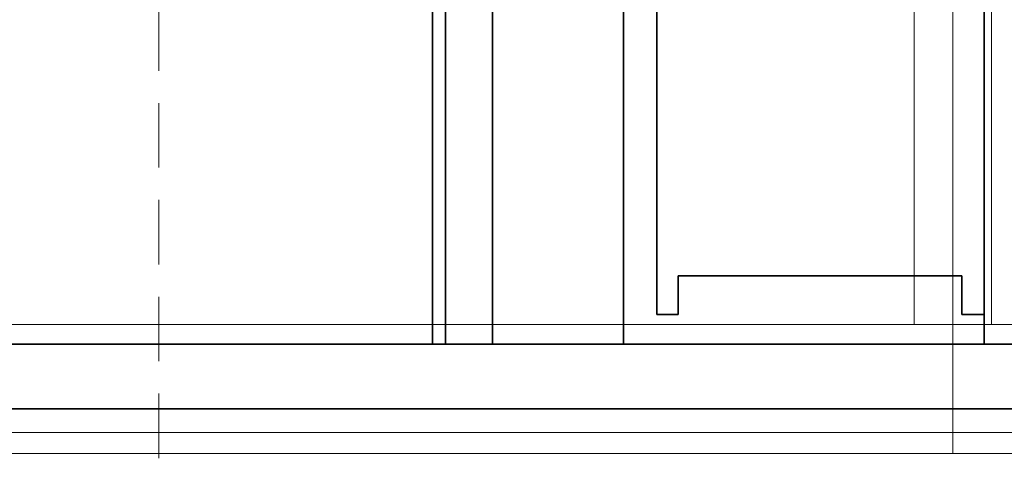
# Model space of a CAD drawing. Header units: millimetres. Extents: x 42175 to 97175, y 10092 to 468192.
# Tile 171 of 256: x 79282 to 80046, y 24389 to 24740. Entities that reach past the tile are written whole.
import ezdxf

# ---------------------------------------------------------------- set-up
doc = ezdxf.new("R2010")
doc.units = ezdxf.units.MM
doc.header["$XCLIPFRAME"] = 2
doc.linetypes.add('DASHED', pattern=[0.75, 0.5, -0.25])
for name, color, linetype in [('FLUID-W3', 8, 'Continuous'), ('FLUID-W3-INS', 8, 'Continuous'), ('Konstrukcja - Siatka mod', 8, 'Continuous')]:
    doc.layers.add(name, color=color, linetype=linetype)
picture_1 = doc.add_image_def('image3.bmp', size_in_pixel=(1540, 807))

msp = doc.modelspace()

# ---------------------------------------------------------------- linework, layer by layer
at = {"color": 8, "linetype": 'Continuous', "lineweight": 35, "ltscale": 100}
for p, q in [((79602.31, 24488.19), (79602.31, 25369.19)), ((79612.31, 24488.19), (79612.31, 25369.19)), ((79648.8, 25369.19), (79648.8, 24488.32)), ((79750.4, 25369.19), (79750.4, 24488.32)), ((79750.4, 25369.19), (79750.4, 24488.32)), ((80030.31, 25369.19), (80030.31, 24488.32)), ((79776.31, 25256.19), (79776.31, 24546.19)), ((80030.31, 25256.19), (80030.31, 24546.19)), ((79776.31, 24546.19), (79776.31, 24511.19)), ((80030.31, 24511.19), (80030.31, 24546.19)), ((80012.81, 24541.19), (79792.81, 24541.19)), ((79792.81, 24541.19), (79792.81, 24511.19)), ((80012.81, 24511.19), (80012.81, 24541.19)), ((79776.31, 24511.19), (79792.81, 24511.19)), ((80012.81, 24511.19), (80030.31, 24511.19)), ((80438.31, 24488.19), (78950.31, 24488.19)), ((79612.31, 24488.19), (79602.31, 24488.19)), ((79750.4, 24488.32), (79648.8, 24488.32)), ((80030.31, 24488.32), (79750.4, 24488.32)), ((80440.31, 24438.19), (78948.31, 24438.19))]:
    msp.add_line(p, q, dxfattribs=at)
at = {"color": 8, "linetype": 'Continuous', "lineweight": 35, "ltscale": 100, "flags": 128}
msp.add_lwpolyline([(80440.31, 24438.19), (78948.31, 24438.19), (78948.31, 25419.19), (80440.31, 25419.19)], close=True, dxfattribs=at)
at = {"layer": 'FLUID-W3', "color": 8, "linetype": 'Continuous', "lineweight": 18, "ltscale": 100}
for p, q in [((79975.81, 25353.44), (79975.81, 24503.44)), ((80035.81, 25353.44), (80035.81, 24503.44))]:
    msp.add_line(p, q, dxfattribs=at)
at = {"layer": 'FLUID-W3', "color": 8, "linetype": 'Continuous', "lineweight": 0, "ltscale": 100}
for p, q in [((78505.81, 24503.44), (80005.81, 24503.44)), ((80005.81, 24503.44), (80505.81, 24503.44))]:
    msp.add_line(p, q, dxfattribs=at)
at = {"layer": 'FLUID-W3-INS', "color": 8, "linetype": 'Continuous', "lineweight": 13, "ltscale": 100}
for p, q in [((80005.81, 24403.44), (80005.81, 25453.44)), ((80005.81, 24403.44), (80005.81, 25453.44)), ((80005.81, 24403.44), (78505.81, 24403.44)), ((80505.81, 24403.44), (80005.81, 24403.44))]:
    msp.add_line(p, q, dxfattribs=at)
at = {"layer": 'Konstrukcja - Siatka mod', "color": 8, "linetype": 'DASHED', "lineweight": 13, "ltscale": 100}
msp.add_line((79390, 16600), (79390, 33564.84), dxfattribs=at)

# ---------------------------------------------------------------- pictures from other files: only their frames are drawn
at = {"color": 8, "lineweight": 13}
image = msp.add_image(picture_1, insert=(78690, 24419.73), size_in_units=(1860, 974.46), dxfattribs=at)
image.set_boundary_path([(-0.5, -0.5), (1539.5, 806.5)])

doc.saveas('drawing.dxf')
